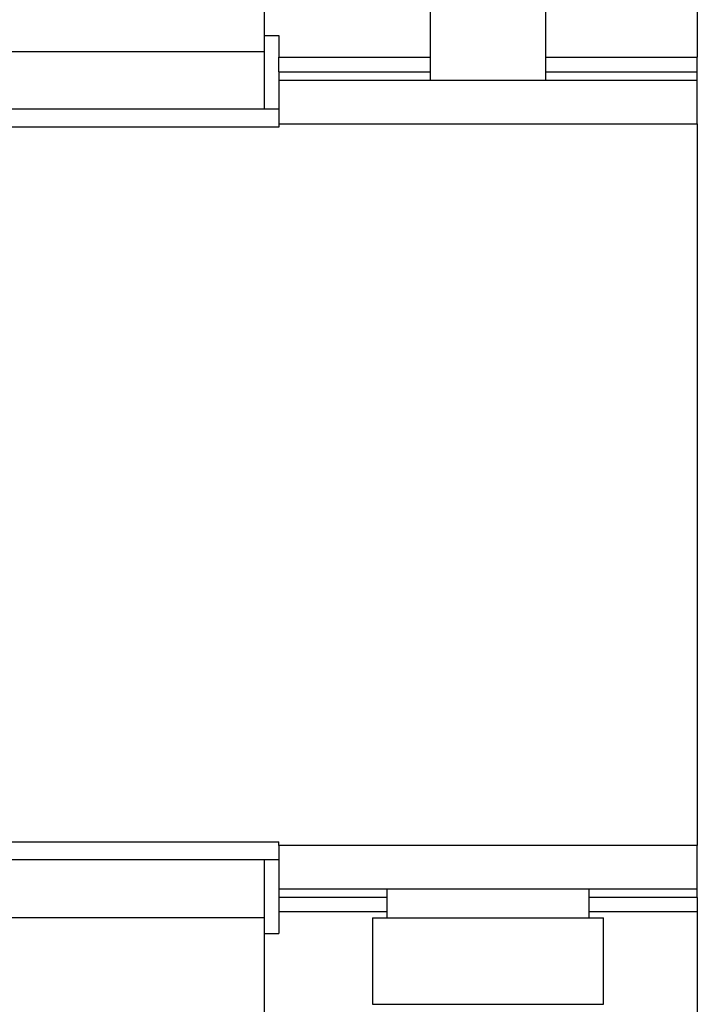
# Model space of a CAD drawing. Header units: millimetres. Extents: x 25 to 1092, y 25 to 838.
# Tile 10 of 19: x 336 to 383, y 622 to 690. Entities that reach past the tile are written whole.
import ezdxf

# ---------------------------------------------------------------- set-up
doc = ezdxf.new("R2010")
doc.units = ezdxf.units.MM
doc.header["$LTSCALE"] = 4

msp = doc.modelspace()

# ---------------------------------------------------------------- linework, layer by layer
for p, q in [((383.262, 730.333), (383.262, 687.433)), ((353.262, 711.833), (353.262, 687.833)), ((364.762, 697.833), (364.762, 685.833)), ((372.762, 685.833), (372.762, 697.833)), ((353.262, 688.933), (354.262, 688.933)), ((354.262, 688.933), (354.262, 687.433)), ((316.262, 687.833), (353.262, 687.833)), ((353.262, 687.833), (353.262, 683.833)), ((354.262, 686.433), (354.262, 687.433)), ((354.262, 687.433), (364.762, 687.433)), ((372.762, 687.433), (383.262, 687.433)), ((383.262, 686.433), (383.262, 687.433)), ((354.262, 686.433), (364.762, 686.433)), ((354.262, 686.433), (354.262, 685.833)), ((372.762, 686.433), (383.262, 686.433)), ((383.262, 685.833), (383.262, 686.433)), ((383.262, 685.833), (354.262, 685.833)), ((354.262, 685.833), (354.262, 682.833)), ((383.262, 682.833), (383.262, 685.833)), ((354.262, 683.833), (334.362, 683.833)), ((354.262, 682.833), (354.262, 682.583)), ((354.262, 682.833), (383.262, 682.833)), ((383.262, 682.833), (383.262, 632.833)), ((354.262, 682.583), (334.362, 682.583)), ((334.362, 633.083), (354.262, 633.083)), ((354.262, 632.833), (354.262, 633.083)), ((383.262, 632.833), (354.262, 632.833)), ((354.262, 632.833), (354.262, 629.833)), ((383.262, 629.833), (383.262, 632.833)), ((354.262, 631.833), (334.362, 631.833)), ((353.262, 631.833), (353.262, 627.833)), ((354.262, 629.833), (383.262, 629.833)), ((354.262, 629.833), (354.262, 629.233)), ((361.762, 629.833), (361.762, 627.833)), ((375.762, 627.833), (375.762, 629.833)), ((383.262, 629.233), (383.262, 629.833)), ((361.762, 629.233), (354.262, 629.233)), ((354.262, 629.233), (354.262, 628.233)), ((383.262, 629.233), (375.762, 629.233)), ((383.262, 629.233), (383.262, 628.233)), ((354.262, 628.233), (354.262, 626.733)), ((361.762, 628.233), (354.262, 628.233)), ((383.262, 628.233), (375.762, 628.233)), ((383.262, 628.233), (383.262, 585.333)), ((353.262, 627.833), (316.262, 627.833)), ((353.262, 627.833), (353.262, 603.833)), ((360.762, 627.833), (360.762, 621.833)), ((360.762, 627.833), (376.762, 627.833)), ((376.762, 621.833), (376.762, 627.833)), ((353.262, 626.733), (354.262, 626.733)), ((360.762, 621.833), (376.762, 621.833))]:
    msp.add_line(p, q)

doc.saveas('drawing.dxf')
